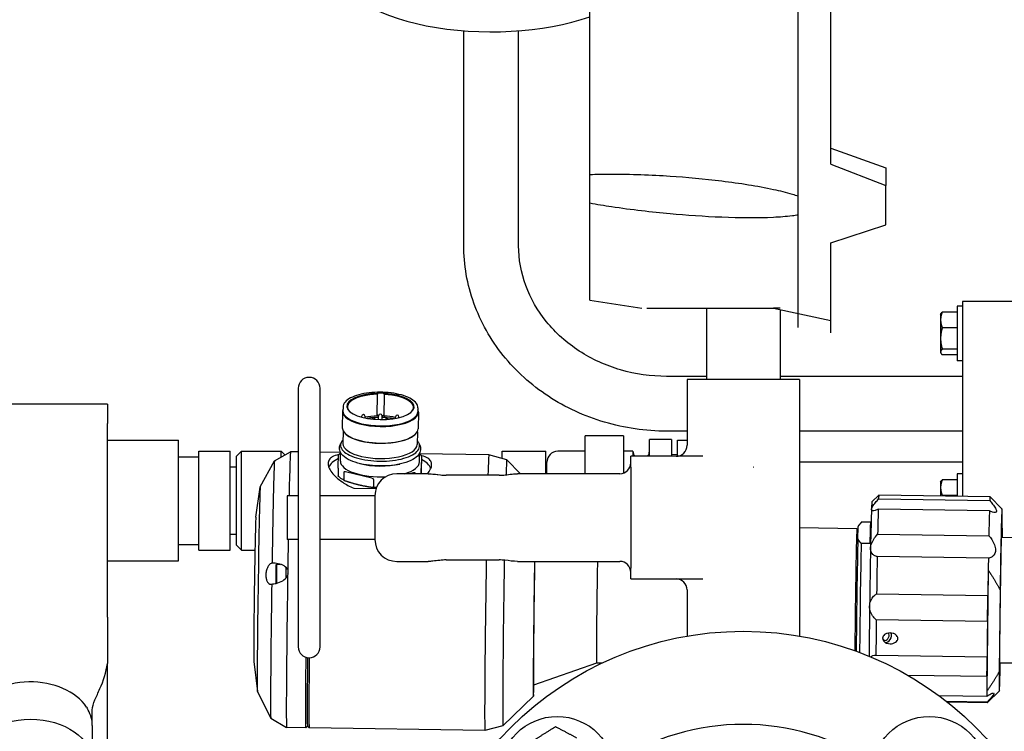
# Model space of a CAD drawing. Header units: inches. Extents: x 36 to 1719, y -84 to 1122.
# Tile 108 of 256: x 642.67 to 653.89, y 320.47 to 328.59. Entities that reach past the tile are written whole.
import ezdxf

# ---------------------------------------------------------------- set-up
doc = ezdxf.new("R2010")
doc.units = ezdxf.units.IN
doc.header["$LTSCALE"] = 48
doc.header["$MEASUREMENT"] = 0
doc.layers.add('Visible (ANSI)', color=7, linetype='Continuous', lineweight=30)

msp = doc.modelspace()

# ---------------------------------------------------------------- linework, layer by layer
at = {"layer": 'Visible (ANSI)'}
for p, q in [((651.54268, 326.5776), (651.54268, 330.82392)), ((651.91768, 326.93942), (651.91768, 330.78005)), ((649.16768, 326.82222), (649.16768, 330.44456)), ((647.73018, 326.01927), (647.73018, 328.46139)), ((648.35518, 326.01927), (648.35518, 328.46139)), ((651.91768, 327.12271), (652.54268, 326.89926)), ((651.91768, 327.12271), (652.54268, 326.89928)), ((651.91768, 326.93942), (652.54268, 326.69824)), ((649.16768, 326.4944), (649.16768, 326.82222)), ((652.54268, 326.89928), (652.54268, 326.89926)), ((652.54268, 326.89926), (652.54268, 326.79875)), ((652.54268, 326.79875), (652.54268, 326.69824)), ((652.54268, 326.24799), (652.54268, 326.69824)), ((651.54268, 326.35966), (651.54268, 326.5776)), ((649.16768, 325.38914), (649.16768, 326.4944)), ((651.54268, 325.07667), (651.54268, 326.35966)), ((651.91768, 326.0417), (652.54268, 326.24799)), ((651.91768, 326.0417), (652.54268, 326.24798)), ((652.54268, 326.24799), (652.54268, 326.24798)), ((651.91768, 325.01414), (651.91768, 326.0417)), ((649.16768, 325.38914), (649.76143, 325.29539)), ((654.16768, 325.37455), (653.41768, 325.37455)), ((653.41768, 325.37455), (653.41768, 323.15065)), ((649.81748, 325.29539), (651.2619, 325.29539)), ((650.49768, 325.29539), (650.49768, 324.48289)), ((651.2619, 325.29539), (651.91768, 325.15564)), ((651.33768, 325.29539), (651.2619, 325.29539)), ((651.33768, 325.27924), (651.33768, 324.48289)), ((653.16718, 325.22781), (653.17164, 325.23553)), ((653.16718, 325.22781), (653.16718, 325.16366)), ((653.35518, 325.25307), (653.18674, 325.25307)), ((653.41768, 325.32131), (653.35518, 325.32131)), ((653.35518, 325.32131), (653.35518, 324.69631)), ((653.35518, 325.25307), (653.35518, 325.16366)), ((653.35518, 325.22781), (653.35518, 325.22781)), ((653.16718, 325.16366), (653.16718, 324.95213)), ((653.35518, 325.16366), (653.35518, 325.07426)), ((653.35518, 325.07426), (653.18674, 325.07426)), ((653.35518, 325.07426), (653.35518, 324.95213)), ((653.16718, 324.95213), (653.16718, 324.79727)), ((653.35518, 324.95213), (653.35518, 324.82999)), ((653.16718, 324.79727), (653.16718, 324.78981)), ((653.16718, 324.78981), (653.17164, 324.78208)), ((653.35518, 324.82999), (653.18674, 324.82999)), ((653.35518, 324.82999), (653.35518, 324.79727)), ((653.35518, 324.79727), (653.35518, 324.76454)), ((653.35518, 324.78981), (653.35518, 324.78981)), ((653.35518, 324.76454), (653.18674, 324.76454)), ((653.41768, 324.69631), (653.35518, 324.69631)), ((650.49768, 324.51915), (650.04268, 324.51915)), ((650.27643, 324.48289), (650.27643, 323.73289)), ((651.55893, 324.48289), (650.27643, 324.48289)), ((653.41768, 324.51915), (651.33768, 324.51915)), ((651.55893, 324.48289), (651.55893, 321.55616)), ((645.84268, 324.38289), (645.84268, 321.43289)), ((646.09268, 321.43289), (646.09268, 324.38289)), ((646.74407, 324.06763), (646.74675, 324.31423)), ((646.8228, 324.0665), (646.82548, 324.31311)), ((643.66768, 324.20214), (641.87015, 324.20214)), ((643.66768, 324.20214), (643.66768, 323.98247)), ((646.34765, 324.12033), (646.3456, 323.93176)), ((646.35409, 324.16923), (646.35362, 324.12571)), ((647.20837, 324.15995), (647.2079, 324.11644)), ((647.21374, 324.11093), (647.2117, 323.92235)), ((646.56646, 324.05368), (646.56656, 324.06302)), ((646.60573, 324.04426), (646.60593, 324.0626)), ((646.75455, 324.06695), (646.75459, 324.07058)), ((646.75929, 324.02654), (646.75975, 324.06946)), ((646.79865, 324.02609), (646.79912, 324.06903)), ((646.81278, 324.06612), (646.81281, 324.06974)), ((646.95215, 324.04012), (646.95233, 324.05752)), ((646.99161, 324.04856), (646.9917, 324.0571)), ((643.66768, 321.77276), (643.66768, 323.98247)), ((646.35506, 323.89593), (646.35348, 323.75076)), ((647.20147, 323.88674), (647.19989, 323.74157)), ((650.27643, 323.89415), (650.04268, 323.89415)), ((653.41768, 323.89415), (651.55893, 323.89415)), ((643.66768, 323.79041), (644.48018, 323.79041)), ((644.48018, 322.41319), (644.48018, 323.79041)), ((646.39067, 323.85561), (646.38536, 323.86014)), ((647.16499, 323.8472), (647.17039, 323.85161)), ((649.55268, 323.84134), (649.11518, 323.84134)), ((649.11518, 323.40789), (649.11518, 323.84134)), ((649.55268, 323.84134), (649.55268, 323.41534)), ((650.09768, 323.7989), (649.84768, 323.7989)), ((649.84768, 323.60789), (649.84768, 323.7989)), ((650.09768, 323.7989), (650.09768, 323.60789)), ((650.16768, 323.7918), (650.27643, 323.7918)), ((650.16768, 323.60895), (650.16768, 323.7918)), ((644.71041, 323.66569), (645.06785, 323.66569)), ((644.71041, 322.53791), (644.71041, 323.66569)), ((645.06785, 322.53791), (645.06785, 323.66569)), ((645.13956, 323.60916), (645.19596, 323.66569)), ((645.19596, 323.66569), (645.64869, 323.66569)), ((645.19596, 322.53791), (645.19596, 323.66569)), ((645.57284, 323.5556), (645.7554, 323.65757)), ((645.69208, 323.6222), (645.64869, 323.66569)), ((645.64869, 323.59797), (645.64869, 323.66569)), ((645.84268, 323.65634), (645.75546, 323.65758)), ((646.32482, 323.64946), (646.09268, 323.65277)), ((646.32377, 323.55298), (646.32486, 323.65305)), ((648.16768, 323.6643), (648.66768, 323.6643)), ((648.16768, 323.58264), (648.16768, 323.6643)), ((648.66768, 323.40789), (648.66768, 323.6643)), ((649.11518, 323.6643), (648.80268, 323.6643)), ((649.66018, 323.6643), (649.55268, 323.6643)), ((649.66018, 323.6643), (649.66018, 323.60789)), ((644.48018, 323.60291), (644.71041, 323.60291)), ((645.13956, 322.59444), (645.13956, 323.60916)), ((645.41103, 323.25894), (645.57271, 323.55545)), ((646.29988, 323.48661), (646.30443, 323.62304)), ((647.2253, 323.54319), (647.22638, 323.64326)), ((648.01697, 323.62534), (647.22631, 323.63661)), ((647.24919, 323.60956), (647.24464, 323.47314)), ((647.24939, 323.61067), (647.24845, 323.52441)), ((648.22091, 323.56756), (648.017, 323.62533)), ((648.37611, 323.40789), (648.22098, 323.56752)), ((648.67768, 323.40789), (648.67768, 323.5393)), ((650.1234, 323.60789), (649.63518, 323.60789)), ((649.63518, 323.48289), (649.63518, 323.60789)), ((650.16768, 323.62461), (650.09768, 323.6268)), ((650.45787, 323.60789), (650.1234, 323.60789)), ((653.41768, 323.5393), (651.55893, 323.5393)), ((645.06785, 323.48654), (645.13956, 323.48654)), ((646.29953, 323.47099), (646.29859, 323.38474)), ((646.36379, 323.42576), (646.36285, 323.3395)), ((646.68375, 323.35603), (646.38233, 323.42857)), ((647.24428, 323.45752), (647.24374, 323.40789)), ((649.63518, 323.48289), (649.63518, 322.33289)), ((646.70214, 323.34433), (646.70121, 323.25807)), ((647.32339, 323.40789), (646.96768, 323.40789)), ((647.15841, 323.41751), (647.11236, 323.40789)), ((647.17707, 323.41417), (647.177, 323.40789)), ((648.13518, 323.39114), (647.53068, 323.39114)), ((648.58704, 323.40789), (648.34247, 323.40789)), ((648.99763, 323.40789), (648.58704, 323.40789)), ((648.66768, 323.4143), (648.67768, 323.4143)), ((649.18333, 323.40789), (648.99763, 323.40789)), ((649.51018, 323.40789), (649.18333, 323.40789)), ((653.16718, 323.31414), (653.17164, 323.32187)), ((653.16718, 323.31414), (653.16718, 323.25)), ((653.35518, 323.33941), (653.18674, 323.33941)), ((653.41768, 323.40764), (653.35518, 323.40764)), ((653.35518, 323.40764), (653.35518, 323.15154)), ((653.35518, 323.33941), (653.35518, 323.25)), ((653.35518, 323.31414), (653.35518, 323.31414)), ((645.36057, 322.91431), (645.41057, 323.25689)), ((646.47725, 323.24319), (646.7314, 323.23956)), ((653.16718, 323.25), (653.16718, 323.15422)), ((653.35518, 323.25), (653.35518, 323.16059)), ((645.84268, 323.15789), (645.71768, 323.15789)), ((645.71768, 323.15789), (645.71768, 322.65789)), ((646.71768, 323.15789), (646.09268, 323.15789)), ((646.71768, 323.15789), (646.71768, 322.65789)), ((652.38354, 323.08661), (652.46338, 323.16422)), ((652.4603, 323.12114), (653.72785, 323.10306)), ((653.73101, 323.14619), (652.46346, 323.16426)), ((653.35518, 323.16059), (653.18674, 323.16059)), ((653.35518, 323.16059), (653.35518, 323.15154)), ((653.86689, 323.00641), (653.73108, 323.14615)), ((653.72397, 322.98651), (652.45642, 323.00459)), ((652.21387, 322.77998), (651.55893, 322.78932)), ((652.22747, 322.76602), (652.21392, 322.77996)), ((652.22414, 322.66611), (652.22879, 322.80563)), ((652.23012, 322.8191), (652.27005, 322.8579)), ((652.36831, 322.85618), (652.2699, 322.85759)), ((652.37491, 322.85643), (652.2701, 322.85793)), ((653.86883, 322.78767), (653.86772, 322.68553)), ((645.06785, 322.71706), (645.13956, 322.71706)), ((645.84268, 322.65789), (645.71768, 322.65789)), ((646.71768, 322.65789), (646.09268, 322.65789)), ((652.44971, 322.71955), (653.71725, 322.70148)), ((653.85981, 322.68564), (654.07875, 322.68252)), ((644.48018, 322.60069), (644.71041, 322.60069)), ((644.71041, 322.53791), (645.06785, 322.53791)), ((645.13956, 322.59444), (645.19596, 322.53791)), ((645.19596, 322.53791), (645.35003, 322.53791)), ((652.36016, 322.61163), (652.26175, 322.61303)), ((643.66768, 322.41319), (644.48018, 322.41319)), ((647.53068, 322.42464), (648.13518, 322.42464)), ((653.71235, 322.44497), (652.4448, 322.46304)), ((645.58958, 322.3674), (645.59757, 322.37516)), ((645.59758, 322.37517), (645.64218, 322.37453)), ((646.96768, 322.40789), (647.32339, 322.40789)), ((648.34247, 322.40789), (648.58704, 322.40789)), ((648.58704, 322.40789), (648.99763, 322.40789)), ((648.99763, 322.40789), (649.18333, 322.40789)), ((649.18333, 322.40789), (649.51018, 322.40789)), ((649.63518, 322.20789), (649.63518, 322.33289)), ((653.71, 322.30888), (653.69502, 320.92886)), ((649.63518, 322.20789), (650.1234, 322.20789)), ((650.1234, 322.20789), (650.45787, 322.20789)), ((645.58672, 322.16664), (645.59448, 322.15866)), ((650.27643, 322.08289), (650.27643, 321.55616)), ((653.84535, 322.0832), (653.83523, 321.15062)), ((652.43796, 322.039), (653.70551, 322.02092)), ((643.66768, 321.77276), (643.66768, 321.24494)), ((653.70146, 321.72242), (652.43391, 321.7405)), ((652.42956, 321.33941), (653.6971, 321.32134)), ((643.66768, 320.13888), (643.66768, 321.24494)), ((645.33708, 321.26646), (645.37728, 320.92259)), ((649.24432, 321.24736), (648.52681, 320.99773)), ((649.30415, 321.24651), (649.24431, 321.24736)), ((653.83938, 321.25272), (654.05832, 321.24959)), ((653.69545, 321.09487), (652.79489, 321.10771)), ((645.37769, 320.92053), (645.53085, 320.61954)), ((648.52504, 320.86956), (648.1777, 320.53197)), ((653.14567, 320.87778), (653.69525, 320.86994)), ((653.83731, 320.93188), (653.69757, 320.79607)), ((653.69663, 320.80201), (653.23644, 320.80857)), ((653.6975, 320.79603), (653.24414, 320.80249)), ((643.49515, 320.53641), (643.49515, 320.7121)), ((645.53097, 320.61938), (645.71056, 320.51225)), ((643.49515, 320.53641), (643.49646, 320.11279)), ((645.92909, 320.50912), (645.71061, 320.51223)), ((645.94905, 320.52847), (645.92919, 320.50917)), ((645.94895, 320.52857), (645.96835, 320.50861)), ((647.97212, 320.47999), (645.96845, 320.50856)), ((648.17763, 320.53192), (647.97215, 320.47999))]:
    msp.add_line(p, q, dxfattribs=at)
for centre, radius in [((650.91768, 317.86139), 3.75), ((648.79636, 319.98271), 0.65625), ((653.039, 319.98271), 0.65625)]:
    msp.add_circle(centre, radius, dxfattribs=at)
for centre, radius, start, end in [((645.96768, 324.38289), 0.125, 0, 180), ((646.58624, 324.06281), 0.01969, 359.377974, 179.377974), ((646.70306, 324.02284), 0.01969, 16.536725, 153.213446), ((646.77944, 324.06925), 0.01969, 359.377974, 179.377974), ((646.85265, 324.02071), 0.01969, 26.028377, 161.288005), ((646.97202, 324.05731), 0.01969, 359.377974, 179.377974), ((648.80268, 323.5393), 0.125, 90, 180), ((649.75393, 323.6643), 0.09375, 180, 216.990819), ((649.75393, 323.6643), 0.09375, 323.009181, 0), ((650.15143, 323.73289), 0.125, 270, 0), ((649.51018, 323.53289), 0.125, 270, 0), ((646.96768, 323.15789), 0.25, 90, 180), ((646.96768, 322.65789), 0.25, 180, 270), ((649.51018, 322.28289), 0.125, 0, 90), ((650.15143, 322.08289), 0.125, 0, 90), ((645.96768, 321.43289), 0.125, 180, 0), ((650.91768, 317.86139), 2.6875, 56.664476, 123.335524)]:
    msp.add_arc(centre, radius, start, end, dxfattribs=at)
for centre, major_axis, ratio, start_param, end_param in [((648.04268, 329.18908), (-1.75, 0), 0.42261826, 0, 2.2690188), ((646.78135, 324.17547), (-0.38384, 0.00417), 0.38912368, 4.82567448, 10.86480846), ((646.7862, 324.32096), (-0.04724, 0.00051), 0.38912368, 5.23878857, 6.12598371), ((646.78612, 324.31371), (0.03937, -0.00043), 0.38912368, 6.27194514, 9.4185378), ((646.7862, 324.32096), (0.04724, -0.00051), 0.38912368, 0.13972127, 1.02691641), ((646.78127, 324.16822), (-0.37596, 0.00408), 0.38912368, 4.80855283, 6.6969406), ((646.78127, 324.16822), (0.37596, -0.00408), 0.38912368, 5.86943002, 7.74033745), ((646.7807, 324.11563), (0.43305, -0.0047), 0.38912368, 2.97625985, 6.44851811), ((646.78076, 324.12107), (0.42714, -0.00464), 0.38912368, 3.14159265, 6.28318531), ((646.77859, 323.92162), (-0.37596, 0.00408), 0.38912368, 4.80855283, 5.19407715), ((646.78344, 324.0671), (-0.03937, 0.00043), 0.38912368, 5.7958571, 6.27694515), ((646.78332, 324.05622), (0.03937, -0.00043), 0.38912368, 2.21712371, 2.39438164), ((646.77847, 323.91074), (0.40155, -0.00436), 0.38912368, 1.62172305, 1.63461971), ((646.77847, 323.91074), (0.40155, -0.00436), 0.38912368, 1.48949262, 1.52364436), ((646.78332, 324.05622), (0.03937, -0.00043), 0.38912368, 0.72973069, 1.16256346), ((646.78344, 324.0671), (0.03937, -0.00043), 0.38912368, 0.01124017, 0.46984788), ((646.77859, 323.92162), (-0.37596, 0.00408), 0.38912368, 4.23647522, 4.5987448), ((646.77865, 323.92705), (-0.43305, 0.0047), 0.38912368, 0, 3.14159265), ((646.77859, 323.92162), (0.42714, -0.00464), 0.38912368, 3.57770202, 5.84707595), ((645.73304, 322.08491), (0.02242, 1.57267), 0.00805121, 0, 0.82005224), ((646.77669, 323.74616), (0.4232, -0.00459), 0.38912368, 3.14159265, 6.28318531), ((645.55196, 322.08749), (0.02093, 1.46813), 0.00805121, 0.00464854, 1.36514476), ((646.77335, 323.43929), (-0.59052, 0.00641), 0.38912368, 5.63787297, 6.11563995), ((646.77454, 323.54809), (-0.45076, 0.00489), 0.38912368, 0, 1.72531892), ((646.77454, 323.54809), (0.45076, -0.00489), 0.38912368, 5.38551267, 6.28318531), ((646.77335, 323.43929), (0.59052, -0.00641), 0.38912368, 0.16875771, 0.63868094), ((647.99455, 322.05266), (0.02242, 1.57267), 0.00805121, 6.28102792, 6.83604456), ((648.19924, 322.04974), (0.02164, 1.51782), 0.00805121, 6.27513375, 6.76302357), ((646.7758, 323.66413), (-0.43196, 0.00469), 0.38912368, 1.01719841, 2.12439424), ((645.3945, 322.08973), (0.01667, 1.16934), 0.00805121, 0.01527818, 3.12631447), ((652.36798, 321.9903), (0.01563, 1.09635), 0.00805121, 0.00805156, 0.39969379), ((652.44671, 321.98918), (0.01675, 1.17508), 0.00805121, 0, 0.27186878), ((653.71425, 321.97111), (0.01675, 1.17508), 0.00805121, 6.27513375, 6.55505409), ((652.36798, 321.9903), (-0.01563, -1.09635), 0.00805121, 3.54128644, 4.16960498), ((652.44671, 321.98918), (-0.01675, -1.17508), 0.00805121, 3.66911146, 4.04177996), ((653.71425, 321.97111), (-0.01675, -1.17508), 0.00805121, 3.66911146, 4.04177996), ((653.85203, 321.96914), (0.01479, 1.0373), 0.00805121, 5.62183533, 7.74392287), ((645.34923, 322.09038), (0.01177, 0.82547), 0.00805121, 0.06119518, 3.08039747), ((652.20264, 321.99266), (0.01123, 0.78732), 0.00805121, 6.27513375, 8.72788858), ((652.21839, 321.99244), (0.01179, 0.82669), 0.00805121, 0.00805156, 0.1810406), ((652.25775, 321.99188), (0.01235, 0.86605), 0.00805121, 0, 0.02828831), ((652.35617, 321.99047), (0.01235, 0.86605), 0.00805121, 0.02828831, 0.77109927), ((653.85203, 321.96914), (0.01109, 0.77748), 0.00805121, 5.88436304, 9.82360022), ((645.73304, 322.08491), (-0.02242, -1.57267), 0.00805121, 4.33958272, 4.56833638), ((652.21839, 321.99244), (-0.01179, -0.82669), 0.00805121, 3.75993964, 5.54064782), ((652.25775, 321.99188), (-0.01235, -0.86605), 0.00805121, 3.91269193, 5.51517222), ((652.36798, 321.9903), (-0.01563, -1.09635), 0.00805121, 4.16960498, 4.79792351), ((647.99455, 322.05266), (-0.02242, -1.57267), 0.00805121, 4.47371627, 6.28534269), ((648.19924, 322.04974), (-0.02164, -1.51782), 0.00805121, 4.46478029, 6.29123687), ((652.44671, 321.98918), (-0.01675, -1.17508), 0.00805121, 4.29742999, 4.6700985), ((653.71425, 321.97111), (-0.01675, -1.17508), 0.00805121, 4.29742999, 4.42094183), ((645.58816, 322.26702), (-0.00143, -0.10038), 0.00805121, 3.14964421, 6.27513375), ((645.59603, 322.26691), (-0.00154, -0.10826), 0.00805121, 3.14159265, 6.27018306), ((645.70232, 322.26539), (0.00168, 0.1181), 0.00805121, 0.88384085, 2.00416973), ((645.73304, 322.08491), (-0.02242, -1.57267), 0.00805121, 4.56833638, 4.60863162), ((645.72397, 322.26509), (0.00168, 0.1181), 0.00805121, 1.25683315, 1.63694954), ((648.54172, 322.04486), (-0.01676, -1.17534), 0.00805121, 4.39849528, 6.75753783), ((648.54172, 322.04486), (-0.01493, -1.04714), 0.00805121, 4.35846459, 6.28611581), ((649.25553, 322.03468), (-0.01123, -0.78732), 0.00805121, 4.21864849, 6.28318531), ((653.71425, 321.97111), (0.01675, 1.17508), 0.00805121, 1.27934918, 1.52850584), ((645.73304, 322.08491), (-0.02242, -1.57267), 0.00805121, 4.60863162, 6.28318531), ((645.55196, 322.08749), (-0.02093, -1.46813), 0.00805121, 4.67023058, 6.27853677), ((653.7023, 321.86078), (-0.00281, -0.19683), 0.00805121, 0.79141774, 2.52124397), ((652.36798, 321.9903), (-0.01563, -1.09635), 0.00805121, 4.79792351, 5.36290363), ((652.44671, 321.98918), (-0.01675, -1.17508), 0.00805121, 4.92574852, 5.29841703), ((653.71425, 321.97111), (-0.01675, -1.17508), 0.00805121, 4.92574852, 5.29841703), ((652.54363, 321.55364), (-0.02114, -0.04355), 0.71081731, 5.37763884, 9.12829443), ((652.55535, 321.54795), (-0.02923, -0.06021), 0.71081731, 0.14994396, 2.659838), ((645.95151, 322.08179), (-0.02242, -1.57267), 0.00805121, 5.22263971, 6.29123687), ((645.9712, 322.08151), (-0.02214, -1.55299), 0.00805121, 5.23296066, 6.27513375), ((645.9712, 322.08151), (-0.02214, -1.55299), 0.00805121, 5.23296066, 6.27513375), ((645.99088, 322.08123), (-0.02242, -1.57267), 0.00805121, 5.22658139, 6.28318531), ((653.69431, 321.12451), (0.00281, 0.19683), 0.00805121, 4.56132892, 6.29115516), ((653.85203, 321.96914), (-0.01479, -1.0373), 0.00805121, 5.62183533, 7.09152214), ((653.71425, 321.97111), (-0.01675, -1.17508), 0.00805121, 5.55406705, 5.80322371), ((642.79202, 320.53587), (-0.70312, -0.00109), 0.70710636, 3.57640122, 5.90483989), ((653.71425, 321.97111), (-0.01675, -1.17508), 0.00805121, 5.80322371, 5.92673556), ((653.71425, 321.97111), (-0.01675, -1.17508), 0.00805121, 6.18238558, 6.29123687), ((642.79203, 320.53532), (0.70313, 0), 0.70710678, 0.00218807, 0.36350796)]:
    msp.add_ellipse(centre, major_axis=major_axis, ratio=ratio, start_param=start_param, end_param=end_param, dxfattribs=at)
msp.add_ellipse((642.79268, 320.11116), major_axis=(0.70378, 0.00109), ratio=0.70710636, dxfattribs=at)
for points, knots in [([(649.16768, 326.82222), (649.24522, 326.8251), (649.32388, 326.82642), (649.63541, 326.82721), (649.8699, 326.81791), (650.26833, 326.79166), (650.47156, 326.77353), (650.87681, 326.72359), (651.07884, 326.69207), (651.32974, 326.6377), (651.4045, 326.61981), (651.49949, 326.5917), (651.52129, 326.58487), (651.54268, 326.5776)], [1.08845993, 1.08845993, 1.08845993, 1.08845993, 1.64749949, 1.64749949, 3.29499898, 3.29499898, 4.72115011, 4.72115011, 6.14730124, 6.14730124, 6.68180599, 6.68180599, 6.84263001, 6.84263001, 6.84263001, 6.84263001]), ([(651.54268, 326.35966), (651.52129, 326.35604), (651.49949, 326.35292), (651.4045, 326.34098), (651.32974, 326.33573), (651.07884, 326.32355), (650.87681, 326.3255), (650.47156, 326.34149), (650.26833, 326.35582), (650.08346, 326.3727), (649.87404, 326.39183), (649.64401, 326.41812), (649.33235, 326.46548), (649.24937, 326.47922), (649.16768, 326.4944)], [-3.54763103, -3.54763103, -3.54763103, -3.54763103, -3.38680701, -3.38680701, -2.85230226, -2.85230226, -1.42615113, -1.42615113, 0, 0, 0, 1.61556717, 1.61556717, 2.20429815, 2.20429815, 2.20429815, 2.20429815]), ([(650.04268, 323.89415), (649.80358, 323.89415), (649.5645, 323.92842), (649.10824, 324.06278), (648.89109, 324.16288), (648.49941, 324.42079), (648.32493, 324.57861), (648.03671, 324.93815), (647.92306, 325.13985), (647.76987, 325.56715), (647.73031, 325.7926), (647.73018, 326.01853), (647.73018, 326.0189), (647.73018, 326.01927)], [3.14159265, 3.14159265, 3.14159265, 3.14159265, 3.45575192, 3.45575192, 3.76991118, 3.76991118, 4.08407045, 4.08407045, 4.39822972, 4.39822972, 4.71187189, 4.71187189, 4.71238898, 4.71238898, 4.71238898, 4.71238898]), ([(650.04268, 324.51915), (649.86513, 324.51915), (649.68763, 324.54436), (649.35035, 324.64237), (649.19071, 324.71529), (648.90444, 324.90112), (648.77818, 325.01432), (648.57201, 325.26788), (648.49207, 325.40816), (648.38428, 325.70205), (648.35637, 325.85564), (648.35519, 326.01265), (648.35518, 326.01596), (648.35518, 326.01927)], [3.14159265, 3.14159265, 3.14159265, 3.14159265, 3.4518498, 3.4518498, 3.76314987, 3.76314987, 4.07730914, 4.07730914, 4.3914684, 4.3914684, 4.70562767, 4.70562767, 4.71238898, 4.71238898, 4.71238898, 4.71238898]), ([(646.78052, 324.33804), (646.73672, 324.33841), (646.69294, 324.33609), (646.60951, 324.32629), (646.56988, 324.3188), (646.49845, 324.29929), (646.46665, 324.28727), (646.41368, 324.25949), (646.39246, 324.24375), (646.36276, 324.20881), (646.35431, 324.18925), (646.35409, 324.16923)], [4.72730028, 4.72730028, 4.72730028, 4.72730028, 5.04022532, 5.04022532, 5.35315036, 5.35315036, 5.6660754, 5.6660754, 5.97900043, 5.97900043, 6.29192547, 6.29192547, 6.29192547, 6.29192547]), ([(646.81081, 324.33642), (646.80982, 324.33667), (646.80872, 324.33687), (646.80315, 324.33764), (646.7975, 324.33779), (646.79021, 324.33791), (646.78939, 324.33793), (646.78824, 324.33794), (646.78792, 324.33795), (646.78732, 324.33796), (646.78705, 324.33796), (646.78678, 324.33797), (646.78651, 324.33797), (646.78624, 324.33797), (646.78558, 324.33798), (646.78519, 324.33799), (646.78382, 324.33801), (646.78284, 324.33802), (646.77977, 324.33805), (646.77769, 324.33806), (646.77098, 324.33803), (646.76693, 324.33787), (646.76335, 324.33726), (646.76299, 324.33719), (646.76263, 324.33711)], [0.399150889, 0.399150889, 0.399150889, 0.399150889, 0.413118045, 0.413118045, 0.463357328, 0.463357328, 0.469698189, 0.469698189, 0.472192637, 0.472192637, 0.474237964, 0.474237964, 0.474237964, 0.476302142, 0.476302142, 0.479237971, 0.479237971, 0.486581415, 0.486581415, 0.502122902, 0.502122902, 0.537102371, 0.537102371, 0.54125736, 0.54125736, 0.54125736, 0.54125736]), ([(647.20837, 324.15995), (647.20856, 324.17772), (647.20227, 324.19532), (647.17789, 324.22938), (647.15863, 324.24576), (647.10949, 324.27522), (647.07956, 324.28827), (647.0115, 324.31025), (646.9734, 324.31916), (646.89244, 324.33209), (646.8496, 324.33611), (646.80192, 324.33766), (646.79748, 324.33777), (646.79303, 324.33786)], [3.15033282, 3.15033282, 3.15033282, 3.15033282, 3.42799239, 3.42799239, 3.73742705, 3.73742705, 4.0468617, 4.0468617, 4.35629635, 4.35629635, 4.66573101, 4.66573101, 4.69750609, 4.69750609, 4.69750609, 4.69750609]), ([(646.75955, 324.05058), (646.74204, 324.05041), (646.72458, 324.04977), (646.68009, 324.04692), (646.65337, 324.04401), (646.62772, 324.04)], [4.774451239, 4.774451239, 4.774451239, 4.774451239, 4.911583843, 4.911583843, 5.128085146, 5.128085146, 5.128085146, 5.128085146]), ([(646.75459, 324.07058), (646.7546, 324.07124), (646.75451, 324.07184), (646.75414, 324.07302), (646.75383, 324.07354), (646.75301, 324.07452), (646.75243, 324.07491), (646.75104, 324.07539), (646.75024, 324.07538), (646.74924, 324.07497), (646.74898, 324.07483), (646.74873, 324.07465)], [0, 0, 0, 0, 0.0054724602, 0.0054724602, 0.0118783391, 0.0118783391, 0.0203072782, 0.0203072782, 0.0306003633, 0.0306003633, 0.0342354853, 0.0342354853, 0.0342354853, 0.0342354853]), ([(646.932, 324.03669), (646.90027, 324.04237), (646.86685, 324.04636), (646.82156, 324.04931), (646.81025, 324.04985), (646.79892, 324.05019)], [4.314173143, 4.314173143, 4.314173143, 4.314173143, 4.582964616, 4.582964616, 4.671759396, 4.671759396, 4.671759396, 4.671759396]), ([(646.81862, 324.07366), (646.81834, 324.07387), (646.81806, 324.07404), (646.81704, 324.07444), (646.81625, 324.07445), (646.81484, 324.07393), (646.81422, 324.07346), (646.81347, 324.07243), (646.81323, 324.07197), (646.81291, 324.07093), (646.81282, 324.07036), (646.81281, 324.06974)], [0.0954948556, 0.0954948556, 0.0954948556, 0.0954948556, 0.0997200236, 0.0997200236, 0.1099963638, 0.1099963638, 0.1191165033, 0.1191165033, 0.1244697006, 0.1244697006, 0.1295674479, 0.1295674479, 0.1295674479, 0.1295674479]), ([(646.35397, 323.79568), (646.34498, 323.78619), (646.33803, 323.77631), (646.32456, 323.74753), (646.32341, 323.72791), (646.33647, 323.69013), (646.35037, 323.672), (646.39184, 323.63778), (646.41998, 323.62178), (646.48736, 323.59403), (646.52656, 323.58229), (646.612, 323.56419), (646.6582, 323.55782), (646.753, 323.55104), (646.80159, 323.55063), (646.89628, 323.55579), (646.94237, 323.56137), (647.02748, 323.57797), (647.06648, 323.58899), (647.13352, 323.61549), (647.16152, 323.63096), (647.20364, 323.66506), (647.21777, 323.68375), (647.22968, 323.72194), (647.22795, 323.7413), (647.21444, 323.7689), (647.20823, 323.77783), (647.20038, 323.78649)], [5.9457436, 5.9457436, 5.9457436, 5.9457436, 6.11681442, 6.11681442, 6.43030151, 6.43030151, 6.74124014, 6.74124014, 7.06452214, 7.06452214, 7.38693219, 7.38693219, 7.70829771, 7.70829771, 8.02926886, 8.02926886, 8.35024679, 8.35024679, 8.67163687, 8.67163687, 8.99409529, 8.99409529, 9.31731736, 9.31731736, 9.62677351, 9.62677351, 9.7797, 9.7797, 9.7797, 9.7797]), ([(647.22575, 323.74002), (647.23583, 323.72141), (647.24049, 323.70033), (647.23573, 323.66025), (647.22738, 323.64182), (647.19916, 323.60482), (647.17685, 323.58711), (647.11898, 323.55431), (647.08194, 323.5398), (646.9995, 323.51703), (646.95438, 323.50864), (646.86031, 323.49822), (646.81146, 323.4961), (646.71435, 323.4981), (646.66612, 323.5022), (646.57461, 323.51631), (646.53138, 323.52633), (646.45356, 323.55181), (646.41916, 323.56731), (646.36223, 323.60393), (646.33971, 323.62523), (646.31764, 323.66646), (646.31301, 323.68426), (646.31361, 323.70212)], [2.91998398, 2.91998398, 2.91998398, 2.91998398, 3.17478485, 3.17478485, 3.41523203, 3.41523203, 3.72277501, 3.72277501, 4.06661212, 4.06661212, 4.40035762, 4.40035762, 4.72878136, 4.72878136, 5.05595052, 5.05595052, 5.384847, 5.384847, 5.71973682, 5.71973682, 6.0639168, 6.0639168, 6.28318531, 6.28318531, 6.28318531, 6.28318531]), ([(646.30465, 323.62602), (646.27602, 323.61966), (646.2511, 323.61115), (646.21635, 323.59095), (646.2044, 323.58021), (646.18834, 323.55578), (646.18423, 323.54207), (646.18326, 323.51292), (646.18637, 323.49658), (646.20045, 323.46142), (646.21141, 323.4426), (646.25521, 323.38492), (646.29954, 323.34476), (646.38681, 323.28651), (646.42982, 323.26306), (646.47725, 323.24319)], [-3.20833646, -3.20833646, -3.20833646, -3.20833646, -2.855521, -2.855521, -2.57005688, -2.57005688, -2.28459275, -2.28459275, -1.99912863, -1.99912863, -1.71366451, -1.71366451, -1.14273627, -1.14273627, -0.74012681, -0.74012681, -0.74012681, -0.74012681]), ([(646.30461, 323.62692), (646.30847, 323.63046), (646.31257, 323.63393), (646.31944, 323.63934), (646.32206, 323.64131), (646.32476, 323.64326)], [0.3850468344, 0.3850468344, 0.3850468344, 0.3850468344, 0.441867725, 0.441867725, 0.4750627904, 0.4750627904, 0.4750627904, 0.4750627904]), ([(647.22628, 323.63347), (647.2303, 323.63043), (647.23414, 323.62733), (647.24189, 323.62067), (647.24575, 323.61709), (647.24937, 323.61345)], [2.649049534, 2.649049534, 2.649049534, 2.649049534, 2.699372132, 2.699372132, 2.756020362, 2.756020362, 2.756020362, 2.756020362]), ([(647.24939, 323.61067), (647.24939, 323.61096), (647.24939, 323.61128), (647.2494, 323.6118), (647.2494, 323.61208), (647.2494, 323.61292), (647.24939, 323.61324), (647.24935, 323.61396), (647.24926, 323.61182), (647.24919, 323.60956)], [-0.2458379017, -0.2458379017, -0.2458379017, -0.2458379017, -0.2434262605, -0.2434262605, -0.2405775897, -0.2405775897, -0.2313545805, -0.2313545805, -0.1870894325, -0.1870894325, -0.1870894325, -0.1870894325]), ([(647.31627, 323.40789), (647.33189, 323.42666), (647.34391, 323.44513), (647.36007, 323.47984), (647.36421, 323.49608), (647.36518, 323.52523), (647.36204, 323.53904), (647.34786, 323.56391), (647.33681, 323.57497), (647.30331, 323.59653), (647.27831, 323.60596), (647.24929, 323.61323)], [1.71398743, 1.71398743, 1.71398743, 1.71398743, 1.99912863, 1.99912863, 2.28459275, 2.28459275, 2.57005688, 2.57005688, 2.855521, 2.855521, 3.22026568, 3.22026568, 3.22026568, 3.22026568]), ([(646.29953, 323.47099), (646.29953, 323.47129), (646.29954, 323.47166), (646.29954, 323.47234), (646.29955, 323.47279), (646.29958, 323.47434), (646.2996, 323.47558), (646.29971, 323.48108), (646.29981, 323.48435), (646.29988, 323.48661)], [-0.2458379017, -0.2458379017, -0.2458379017, -0.2458379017, -0.2434262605, -0.2434262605, -0.2405775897, -0.2405775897, -0.2313545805, -0.2313545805, -0.1870894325, -0.1870894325, -0.1870894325, -0.1870894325]), ([(646.38233, 323.42857), (646.37734, 323.42977), (646.37136, 323.43065), (646.36604, 323.42881), (646.36502, 323.42827), (646.36422, 323.42727), (646.36404, 323.42695), (646.36385, 323.42639), (646.36379, 323.42605), (646.36379, 323.42576)], [-0.0587484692, -0.0587484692, -0.0587484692, -0.0587484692, -0.0144833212, -0.0144833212, -0.0052603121, -0.0052603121, -0.0024116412, -0.0024116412, 0, 0, 0, 0]), ([(647.24464, 323.47314), (647.24456, 323.47088), (647.24447, 323.46761), (647.24435, 323.46211), (647.24433, 323.46087), (647.24431, 323.45932), (647.2443, 323.45887), (647.24429, 323.45819), (647.24429, 323.45782), (647.24428, 323.45752)], [-0.0587484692, -0.0587484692, -0.0587484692, -0.0587484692, -0.0144833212, -0.0144833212, -0.0052603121, -0.0052603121, -0.0024116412, -0.0024116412, 0, 0, 0, 0]), ([(647.24817, 323.51129), (647.24823, 323.51326), (647.24829, 323.51577), (647.24838, 323.51983), (647.2484, 323.52107), (647.24843, 323.52261), (647.24843, 323.52306), (647.24844, 323.52375), (647.24845, 323.52412), (647.24845, 323.52441)], [0.201132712, 0.201132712, 0.201132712, 0.201132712, 0.2313545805, 0.2313545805, 0.2405775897, 0.2405775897, 0.2434262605, 0.2434262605, 0.2458379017, 0.2458379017, 0.2458379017, 0.2458379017]), ([(651.03527, 323.48353), (651.03581, 323.48338), (651.03635, 323.48322), (651.03709, 323.48301), (651.03729, 323.48295), (651.03749, 323.48289)], [-0.00483455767, -0.00483455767, -0.00483455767, -0.00483455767, 0, 0, 0.00176659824, 0.00176659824, 0.00176659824, 0.00176659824]), ([(651.03749, 323.48289), (651.03732, 323.48301), (651.03716, 323.48312), (651.03656, 323.48354), (651.03612, 323.48384), (651.03568, 323.48415)], [-0.00176659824, -0.00176659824, -0.00176659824, -0.00176659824, 0, 0, 0.0046696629, 0.0046696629, 0.0046696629, 0.0046696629]), ([(646.29861, 323.38194), (646.2986, 323.38195), (646.2986, 323.38198), (646.29859, 323.38216), (646.29858, 323.38248), (646.29858, 323.38332), (646.29858, 323.3836), (646.29858, 323.38412), (646.29859, 323.38444), (646.29859, 323.38474)], [-0.0185401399, -0.0185401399, -0.0185401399, -0.0185401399, -0.0144833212, -0.0144833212, -0.0052603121, -0.0052603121, -0.0024116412, -0.0024116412, 0, 0, 0, 0]), ([(646.37055, 323.33166), (646.36464, 323.33471), (646.35894, 323.33782), (646.34797, 323.34417), (646.3427, 323.34741), (646.33262, 323.35401), (646.32781, 323.35737), (646.31865, 323.3642), (646.3143, 323.36768), (646.30609, 323.37473), (646.30222, 323.37832), (646.29861, 323.38195)], [5.614371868, 5.614371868, 5.614371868, 5.614371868, 5.671020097, 5.671020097, 5.727668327, 5.727668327, 5.784316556, 5.784316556, 5.840964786, 5.840964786, 5.897613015, 5.897613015, 5.897613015, 5.897613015]), ([(646.36285, 323.3395), (646.36285, 323.33921), (646.3629, 323.33885), (646.36308, 323.33821), (646.36325, 323.3378), (646.36402, 323.33641), (646.36503, 323.33539), (646.3689, 323.33216), (646.37262, 323.33044), (646.37628, 323.32925)], [-0.2458379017, -0.2458379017, -0.2458379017, -0.2458379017, -0.2434262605, -0.2434262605, -0.2405775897, -0.2405775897, -0.2313545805, -0.2313545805, -0.201132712, -0.201132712, -0.201132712, -0.201132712]), ([(646.70214, 323.34433), (646.70215, 323.34462), (646.70209, 323.34498), (646.70192, 323.34563), (646.70174, 323.34604), (646.70097, 323.34742), (646.69996, 323.34844), (646.69471, 323.35283), (646.68875, 323.35483), (646.68375, 323.35603)], [-0.2458379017, -0.2458379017, -0.2458379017, -0.2458379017, -0.2434262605, -0.2434262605, -0.2405775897, -0.2405775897, -0.2313545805, -0.2313545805, -0.1870894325, -0.1870894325, -0.1870894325, -0.1870894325]), ([(647.17707, 323.41417), (647.17708, 323.41446), (647.17702, 323.41479), (647.17684, 323.41536), (647.17666, 323.41568), (647.17588, 323.41671), (647.17486, 323.41727), (647.16953, 323.41927), (647.16347, 323.41856), (647.15841, 323.41751)], [-0.2458379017, -0.2458379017, -0.2458379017, -0.2458379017, -0.2434262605, -0.2434262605, -0.2405775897, -0.2405775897, -0.2313545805, -0.2313545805, -0.1870894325, -0.1870894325, -0.1870894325, -0.1870894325]), ([(647.32339, 323.40789), (647.36914, 323.40789), (647.41564, 323.39997), (647.48617, 323.39284), (647.50847, 323.39108), (647.53068, 323.39108)], [0, 0, 0, 0, 0.3858058, 0.3858058, 0.555091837, 0.555091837, 0.555091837, 0.555091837]), ([(648.13518, 323.39108), (648.15778, 323.39108), (648.18046, 323.3929), (648.22918, 323.39787), (648.25512, 323.40145), (648.30147, 323.40636), (648.3221, 323.40789), (648.34247, 323.40789)], [0, 0, 0, 0, 0.172181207, 0.172181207, 0.383793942, 0.383793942, 0.555589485, 0.555589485, 0.555589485, 0.555589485]), ([(646.68762, 323.25431), (646.69129, 323.25375), (646.69502, 323.25367), (646.69895, 323.25503), (646.69997, 323.25556), (646.70077, 323.25657), (646.70095, 323.25689), (646.70114, 323.25745), (646.7012, 323.25778), (646.70121, 323.25807)], [-0.0447051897, -0.0447051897, -0.0447051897, -0.0447051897, -0.0144833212, -0.0144833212, -0.0052603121, -0.0052603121, -0.0024116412, -0.0024116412, 0, 0, 0, 0]), ([(646.73586, 323.25148), (646.73081, 323.25168), (646.72576, 323.2519), (646.71049, 323.25266), (646.7003, 323.25329), (646.69015, 323.25404)], [4.7736284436, 4.7736284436, 4.7736284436, 4.7736284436, 4.8036217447, 4.8036217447, 4.8644553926, 4.8644553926, 4.8644553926, 4.8644553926]), ([(652.37894, 323.00028), (652.37922, 323.00878), (652.38414, 323.02106), (652.4013, 323.04966), (652.41342, 323.06594), (652.43628, 323.09405), (652.4479, 323.10745), (652.4603, 323.12114)], [2.839408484, 2.839408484, 2.839408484, 2.839408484, 3.005897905, 3.005897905, 3.172387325, 3.172387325, 3.30922506, 3.30922506, 3.30922506, 3.30922506]), ([(653.72785, 323.10306), (653.73979, 323.08903), (653.75093, 323.07531), (653.7727, 323.04656), (653.78415, 323.02994), (653.79997, 323.00087), (653.80423, 322.98847), (653.80366, 322.97147), (653.79882, 322.96632), (653.78195, 322.96378), (653.77003, 322.9663), (653.74757, 322.97449), (653.73615, 322.97984), (653.72397, 322.98651)], [0.360036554, 0.360036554, 0.360036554, 0.360036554, 0.49687429, 0.49687429, 0.66336371, 0.66336371, 0.82985313, 0.82985313, 0.996342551, 0.996342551, 1.162831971, 1.162831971, 1.299669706, 1.299669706, 1.299669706, 1.299669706]), ([(652.45642, 323.00459), (652.44426, 322.99826), (652.43292, 322.99324), (652.41075, 322.98568), (652.39909, 322.9835), (652.38299, 322.98651), (652.37866, 322.99179), (652.37894, 323.00028)], [2.369591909, 2.369591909, 2.369591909, 2.369591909, 2.506429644, 2.506429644, 2.672919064, 2.672919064, 2.839408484, 2.839408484, 2.839408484, 2.839408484]), ([(652.36849, 322.5567), (652.36885, 322.5754), (652.37381, 322.59665), (652.39097, 322.6385), (652.40306, 322.65913), (652.42582, 322.69161), (652.43738, 322.70593), (652.44971, 322.71955)], [-0.82985313, -0.82985313, -0.82985313, -0.82985313, -0.66336371, -0.66336371, -0.49687429, -0.49687429, -0.360036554, -0.360036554, -0.360036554, -0.360036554]), ([(653.71725, 322.70148), (653.72926, 322.68751), (653.74046, 322.67287), (653.76234, 322.63975), (653.77382, 322.61879), (653.78964, 322.57647), (653.79386, 322.55509), (653.79314, 322.51767), (653.78818, 322.50043), (653.77104, 322.47319), (653.75896, 322.46311), (653.73622, 322.45098), (653.72467, 322.44718), (653.71235, 322.44497)], [0.360036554, 0.360036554, 0.360036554, 0.360036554, 0.49687429, 0.49687429, 0.66336371, 0.66336371, 0.82985313, 0.82985313, 0.996342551, 0.996342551, 1.162831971, 1.162831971, 1.299669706, 1.299669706, 1.299669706, 1.299669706]), ([(652.4448, 322.46304), (652.43278, 322.4656), (652.42157, 322.46973), (652.39968, 322.48249), (652.38818, 322.4929), (652.37236, 322.52061), (652.36813, 322.53799), (652.36849, 322.5567)], [2.369591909, 2.369591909, 2.369591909, 2.369591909, 2.506429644, 2.506429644, 2.672919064, 2.672919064, 2.839408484, 2.839408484, 2.839408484, 2.839408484]), ([(647.53068, 322.42492), (647.50568, 322.42492), (647.48052, 322.4229), (647.42974, 322.41722), (647.40371, 322.41334), (647.35963, 322.40904), (647.34138, 322.40789), (647.32339, 322.40789)], [0, 0, 0, 0, 0.190518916, 0.190518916, 0.402903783, 0.402903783, 0.555584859, 0.555584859, 0.555584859, 0.555584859]), ([(647.53068, 322.42492), (647.50635, 322.42492), (647.48194, 322.42297), (647.45102, 322.41958), (647.44362, 322.4187), (647.43627, 322.4178)], [0, 0, 0, 0, 0.185397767, 0.185397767, 0.244367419, 0.244367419, 0.244367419, 0.244367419]), ([(648.34247, 322.40789), (648.29642, 322.40789), (648.24897, 322.41624), (648.17839, 322.42341), (648.15673, 322.42492), (648.13518, 322.42492)], [0, 0, 0, 0, 0.39087907, 0.39087907, 0.555051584, 0.555051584, 0.555051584, 0.555051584]), ([(645.54466, 322.38745), (645.54176, 322.38709), (645.53887, 322.38637), (645.52853, 322.38246), (645.52039, 322.37672), (645.50508, 322.35965), (645.49792, 322.34833), (645.48716, 322.32485), (645.48257, 322.31153), (645.47622, 322.28303), (645.47447, 322.26785), (645.47405, 322.23976), (645.47534, 322.22519), (645.48086, 322.19912), (645.48507, 322.18762), (645.49518, 322.16849), (645.50204, 322.16012), (645.51692, 322.14955), (645.52494, 322.14734), (645.53242, 322.14783), (645.53523, 322.14801), (645.53812, 322.14859), (645.54103, 322.14953)], [-0.97418767, -0.97418767, -0.97418767, -0.97418767, -0.9276072, -0.9276072, -0.80354325, -0.80354325, -0.67947931, -0.67947931, -0.57164145, -0.57164145, -0.4638036, -0.4638036, -0.35596575, -0.35596575, -0.24812789, -0.24812789, -0.12406395, -0.12406395, 0, 0, 0, 0.04658047, 0.04658047, 0.04658047, 0.04658047]), ([(645.72373, 322.31085), (645.72196, 322.31487), (645.71992, 322.31863), (645.70631, 322.3401), (645.68678, 322.35461), (645.64692, 322.37465), (645.62126, 322.38161), (645.57816, 322.38715), (645.56118, 322.38786), (645.54466, 322.38745)], [0.812487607, 0.812487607, 0.812487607, 0.812487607, 0.846021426, 0.846021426, 1.025206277, 1.025206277, 1.245668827, 1.245668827, 1.384461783, 1.384461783, 1.384461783, 1.384461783]), ([(645.54103, 322.14953), (645.55757, 322.15105), (645.57459, 322.15375), (645.61795, 322.16442), (645.64387, 322.17451), (645.68441, 322.19949), (645.70442, 322.21647), (645.71871, 322.2397), (645.72087, 322.24372), (645.72277, 322.24797)], [0.081669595, 0.081669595, 0.081669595, 0.081669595, 0.22046255, 0.22046255, 0.440925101, 0.440925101, 0.620109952, 0.620109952, 0.65364377, 0.65364377, 0.65364377, 0.65364377]), ([(652.35785, 321.89677), (652.35814, 321.91854), (652.363, 321.94061), (652.3799, 321.97965), (652.39184, 321.99667), (652.41433, 322.02099), (652.42577, 322.03069), (652.43796, 322.039)], [-0.82985313, -0.82985313, -0.82985313, -0.82985313, -0.66336371, -0.66336371, -0.49687429, -0.49687429, -0.360036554, -0.360036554, -0.360036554, -0.360036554]), ([(652.43391, 321.7405), (652.42197, 321.75103), (652.41083, 321.76279), (652.38905, 321.79112), (652.3776, 321.81022), (652.3618, 321.85213), (652.35755, 321.875), (652.35785, 321.89677)], [2.369591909, 2.369591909, 2.369591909, 2.369591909, 2.506429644, 2.506429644, 2.672919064, 2.672919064, 2.839408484, 2.839408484, 2.839408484, 2.839408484]), ([(652.68022, 321.52849), (652.68018, 321.52431), (652.6795, 321.52009), (652.67689, 321.51191), (652.67496, 321.50794), (652.66766, 321.49682), (652.6607, 321.49046), (652.64484, 321.48003), (652.6345, 321.47559), (652.61268, 321.46993), (652.60121, 321.4687), (652.59062, 321.46885), (652.57964, 321.46901), (652.56777, 321.47068), (652.54557, 321.47764), (652.53524, 321.48293), (652.5208, 321.49459), (652.5151, 321.50099), (652.5074, 321.51536), (652.50542, 321.52335), (652.50559, 321.53862), (652.50774, 321.54662), (652.51575, 321.56103), (652.5216, 321.56744), (652.53628, 321.57906), (652.54673, 321.58428), (652.56908, 321.5909), (652.58097, 321.59231), (652.60255, 321.592), (652.61399, 321.59038), (652.63567, 321.58382), (652.64591, 321.57889), (652.66154, 321.56764), (652.66836, 321.56089), (652.67541, 321.54935), (652.67725, 321.54527), (652.67968, 321.53694), (652.68027, 321.53268), (652.68022, 321.52849)], [0.88742183, 0.88742183, 0.88742183, 0.88742183, 0.92202646, 0.92202646, 0.95663108, 0.95663108, 1.02584034, 1.02584034, 1.1065205, 1.1065205, 1.18720066, 1.18720066, 1.18720066, 1.27091689, 1.27091689, 1.35463311, 1.35463311, 1.41782764, 1.41782764, 1.48102216, 1.48102216, 1.54421668, 1.54421668, 1.6074112, 1.6074112, 1.69112743, 1.69112743, 1.77484365, 1.77484365, 1.85552381, 1.85552381, 1.93620397, 1.93620397, 2.00541323, 2.00541323, 2.04001786, 2.04001786, 2.07462249, 2.07462249, 2.07462249, 2.07462249]), ([(652.36866, 321.3193), (652.3764, 321.32702), (652.38616, 321.33224), (652.40622, 321.33835), (652.41751, 321.33967), (652.42956, 321.33941)], [3.034645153, 3.034645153, 3.034645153, 3.034645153, 3.172387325, 3.172387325, 3.30922506, 3.30922506, 3.30922506, 3.30922506]), ([(643.49515, 320.7121), (643.49515, 320.749), (643.50839, 320.78727), (643.54233, 320.8683), (643.56293, 320.91115), (643.62104, 321.04545), (643.65666, 321.14337), (643.66768, 321.24494)], [8.69882771, 8.69882771, 8.69882771, 8.69882771, 9.09644433, 9.09644433, 9.49406094, 9.49406094, 10.27295352, 10.27295352, 10.27295352, 10.27295352]), ([(653.69525, 320.86994), (653.70764, 320.87839), (653.71922, 320.88569), (653.74197, 320.89857), (653.75401, 320.90423), (653.7709, 320.90856), (653.77565, 320.90715), (653.77586, 320.89724), (653.77131, 320.88842), (653.75479, 320.86567), (653.74292, 320.85179), (653.72042, 320.82693), (653.70893, 320.81474), (653.69663, 320.80201)], [0.360036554, 0.360036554, 0.360036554, 0.360036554, 0.49687429, 0.49687429, 0.66336371, 0.66336371, 0.82985313, 0.82985313, 0.996342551, 0.996342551, 1.162831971, 1.162831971, 1.299669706, 1.299669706, 1.299669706, 1.299669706]), ([(643.4294, 320.74628), (643.43404, 320.73878), (643.43844, 320.73138), (643.44483, 320.72013), (643.44704, 320.71611), (643.44921, 320.7121)], [8.161558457, 8.161558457, 8.161558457, 8.161558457, 8.244059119, 8.244059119, 8.289791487, 8.289791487, 8.289791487, 8.289791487])]:
    msp.add_open_spline(points, degree=3, knots=knots, dxfattribs=at)
for points, weights in [([(653.18674, 325.25307), (653.16718, 325.20516), (653.16718, 325.16366)], [1, 1.0379548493, 1]), ([(653.17164, 325.23553), (653.17642, 325.24382), (653.18674, 325.25307)], [1.01895290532, 1.01965956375, 1]), ([(653.16718, 325.16366), (653.16718, 325.12217), (653.18674, 325.07426)], [1, 1.0379548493, 1]), ([(653.18674, 325.07426), (653.16718, 325.00881), (653.16718, 324.95213)], [1, 1.0379548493, 1]), ([(653.16718, 324.95213), (653.16718, 324.89544), (653.18674, 324.82999)], [1, 1.0379548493, 1]), ([(653.18674, 324.82999), (653.16718, 324.81246), (653.16718, 324.79727)], [1, 1.0379548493, 1]), ([(653.16718, 324.79727), (653.16718, 324.78208), (653.18674, 324.76454)], [1, 1.0379548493, 1]), ([(647.24488, 323.40789), (647.2453, 323.41971), (647.24573, 323.43256)], [1.6144213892, 1.62234181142, 1.62234181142]), ([(647.24573, 323.43256), (647.24687, 323.46658), (647.24817, 323.51129)], [1.62234181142, 1.62234181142, 1.56673803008]), ([(646.37628, 323.32925), (646.45669, 323.3016), (646.53186, 323.2835)], [1.56673803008, 1.62234181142, 1.62234181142]), ([(653.18674, 323.33941), (653.16718, 323.29149), (653.16718, 323.25)], [1, 1.0379548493, 1]), ([(653.17164, 323.32187), (653.17642, 323.33016), (653.18674, 323.33941)], [1.01895290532, 1.01965956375, 1]), ([(646.53186, 323.2835), (646.60703, 323.26541), (646.68762, 323.25431)], [1.62234181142, 1.62234181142, 1.56673803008]), ([(653.16718, 323.25), (653.16718, 323.20851), (653.18674, 323.16059)], [1, 1.0379548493, 1]), ([(653.18674, 323.16059), (653.18574, 323.15726), (653.1848, 323.15397)], [1, 1.00186491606, 1.00354656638]), ([(652.22879, 322.80563), (652.24394, 322.83107), (652.2699, 322.85759)], [1.10843373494, 1.09881533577, 1.08235294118]), ([(652.26175, 322.61303), (652.23758, 322.64026), (652.22414, 322.66611)], [1.08235294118, 1.09881533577, 1.10843373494]), ([(653.71, 322.30888), (653.79093, 322.18888), (653.84535, 322.0832)], [1.00387044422, 1.01093127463, 1.00577478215]), ([(653.83523, 321.15062), (653.77853, 321.04652), (653.69502, 320.92886)], [1.0057714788, 1.01092433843, 1.0038599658]), ([(648.54799, 320.38025), (648.65451, 320.4468), (648.77751, 320.52365)], [1, 1.0379548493, 1]), ([(648.77751, 320.52365), (648.90556, 320.45555), (649.01646, 320.39658)], [1, 1.0379548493, 1])]:
    msp.add_rational_spline(points, weights, degree=2, dxfattribs=at)
for points in [[(646.73957, 324.32434), (646.74183, 324.3209), (646.74422, 324.31753), (646.74675, 324.31423)], [(646.82548, 324.31311), (646.82812, 324.31633), (646.83062, 324.31964), (646.833, 324.32301)], [(646.31361, 323.70212), (646.31416, 323.71874), (646.3192, 323.73504), (646.32759, 323.74977)], [(646.30443, 323.62304), (646.3045, 323.62505), (646.30457, 323.62697), (646.30461, 323.62694)], [(647.32339, 323.40789), (647.35997, 323.40789), (647.39753, 323.40297), (647.43601, 323.39817)]]:
    msp.add_open_spline(points, degree=3, dxfattribs=at)

doc.saveas('drawing.dxf')
